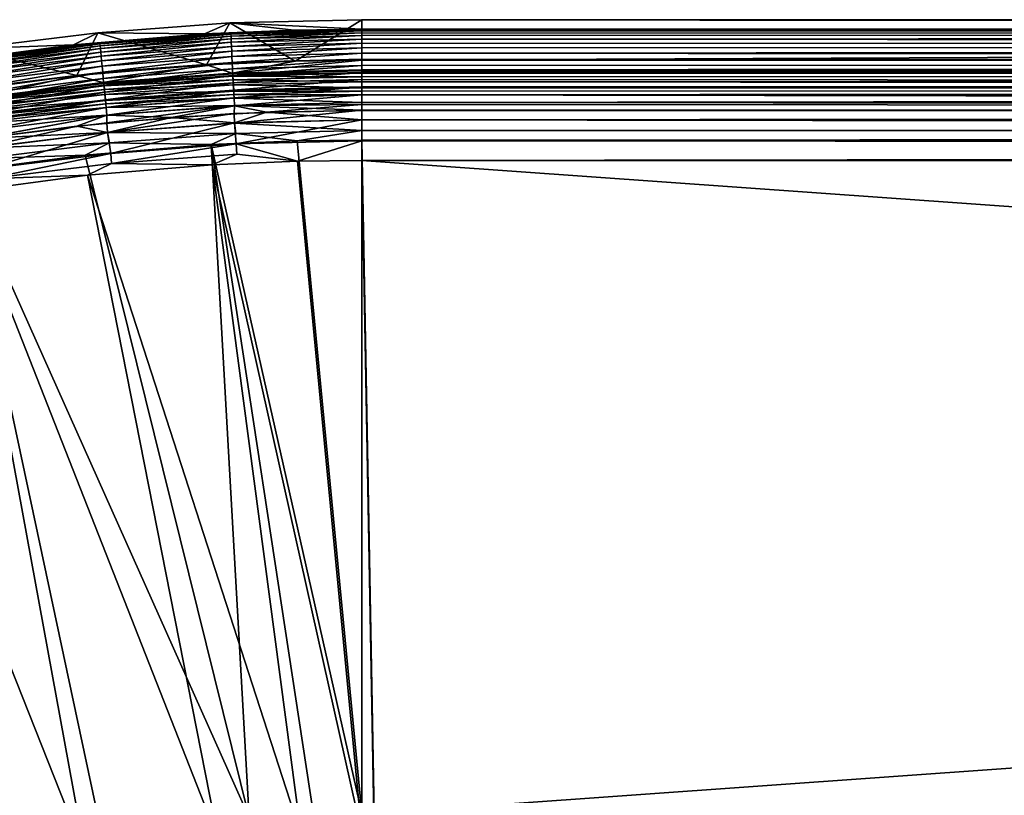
# Model space of a CAD drawing. Header units: metres. Extents: x -900 to 900, y -400 to 400.
# Tile 87 of 249: x -726 to -653, y 343 to 400. Entities that reach past the tile are written whole.
import ezdxf

# ---------------------------------------------------------------- set-up
doc = ezdxf.new("R2010")
doc.units = ezdxf.units.M

msp = doc.modelspace()

# ---------------------------------------------------------------- linework, layer by layer
at = {"layer": 'top'}
for points in [[(-710.512573, 399.77478, -87), (-700.734314, 400.014801, -87), (-705.677246, 396.952454, -87)], [(-700.734314, 399.307465, -5.947641), (-700.734314, 400.014801, -87), (-710.512573, 399.77478, -87)], [(-700.734314, 400.014801, -87), (-700.734314, 397.014709, -87), (-705.677246, 396.952454, -87)], [(-700.734314, 400.014801, -87), (-0.734328, 400.014801, -87), (-700.734314, 397.014709, -87)], [(-0.734328, 400.014801, -87), (-0.734328, 397.014709, -87), (-700.734314, 397.014709, -87)], [(-0.734328, 400.014801, -87), (-700.734314, 400.014801, -87), (-0.734328, 399.307465, -5.947641)], [(-700.734314, 400.014801, -87), (-700.734314, 399.307465, -5.947641), (-0.734328, 399.307465, -5.947641)], [(-720.267212, 399.055206, -87), (-710.512573, 399.77478, -87), (-712.23053, 396.677734, -87)], [(-710.512573, 399.77478, -87), (-720.267212, 399.055206, -87), (-712.364197, 398.966614, -5.947641)], [(-705.734741, 399.244507, -5.947641), (-710.512573, 399.77478, -87), (-712.364197, 398.966614, -5.947641)], [(-705.734741, 399.244507, -5.947641), (-712.364197, 398.966614, -5.947641), (-710.42627, 399.032227, -5.365363)], [(-710.512573, 399.77478, -87), (-705.677246, 396.952454, -87), (-712.23053, 396.677734, -87)], [(-705.734741, 399.244507, -5.947641), (-700.734314, 399.307465, -5.947641), (-710.512573, 399.77478, -87)], [(-700.734314, 399.286926, -5.501097), (-710.42627, 399.032227, -5.365363), (-710.421875, 398.941711, -4.786941)], [(-705.734741, 399.244507, -5.947641), (-710.42627, 399.032227, -5.365363), (-700.734314, 399.286926, -5.501097)], [(-700.734314, 399.183777, -4.78678), (-700.734314, 399.286926, -5.501097), (-710.421875, 398.941711, -4.786941)], [(-700.734314, 399.183777, -4.78678), (-710.421875, 398.941711, -4.786941), (-710.414734, 398.795563, -4.218875)], [(-700.734314, 399.037201, -4.218722), (-700.734314, 399.183777, -4.78678), (-710.414734, 398.795563, -4.218875)], [(-700.734314, 399.307465, -5.947641), (-705.734741, 399.244507, -5.947641), (-700.734314, 399.286926, -5.501097)], [(-0.734328, 399.000946, -4.106106), (-0.734328, 399.307465, -5.947641), (-700.734314, 399.183777, -4.78678)], [(-700.734314, 399.183777, -4.78678), (-0.734328, 399.307465, -5.947641), (-700.734314, 399.286926, -5.501097)], [(-0.734328, 399.307465, -5.947641), (-700.734314, 399.307465, -5.947641), (-700.734314, 399.286926, -5.501097)], [(-700.734314, 399.037201, -4.218722), (-0.734328, 399.000946, -4.106106), (-700.734314, 399.183777, -4.78678)], [(-729.974854, 397.85791, -87), (-720.267212, 399.055206, -87), (-721.827332, 395.878052, -87)], [(-720.267212, 399.055206, -87), (-729.974854, 397.85791, -87), (-722.073975, 398.157501, -5.947641)], [(-712.364197, 398.966614, -5.947641), (-720.267212, 399.055206, -87), (-722.073975, 398.157501, -5.947641)], [(-712.364197, 398.966614, -5.947641), (-722.073975, 398.157501, -5.947641), (-720.117371, 398.311035, -5.365363)], [(-720.267212, 399.055206, -87), (-712.23053, 396.677734, -87), (-721.827332, 395.878052, -87)], [(-710.42627, 399.032227, -5.365363), (-720.117371, 398.311035, -5.365363), (-720.108521, 398.220825, -4.786941)], [(-712.364197, 398.966614, -5.947641), (-720.117371, 398.311035, -5.365363), (-710.42627, 399.032227, -5.365363)], [(-710.421875, 398.941711, -4.786941), (-710.42627, 399.032227, -5.365363), (-720.108521, 398.220825, -4.786941)], [(-710.421875, 398.941711, -4.786941), (-720.108521, 398.220825, -4.786941), (-720.094238, 398.075256, -4.218875)], [(-710.414734, 398.795563, -4.218875), (-710.421875, 398.941711, -4.786941), (-720.094238, 398.075256, -4.218875)], [(-710.414734, 398.795563, -4.218875), (-720.094238, 398.075256, -4.218875), (-720.074646, 397.875366, -3.667668)], [(-710.404907, 398.594971, -3.667668), (-710.414734, 398.795563, -4.218875), (-720.074646, 397.875366, -3.667668)], [(-710.404907, 398.594971, -3.667668), (-720.074646, 397.875366, -3.667668), (-720.049805, 397.622681, -3.139467)], [(-710.392517, 398.34137, -3.139467), (-710.404907, 398.594971, -3.667668), (-720.049805, 397.622681, -3.139467)], [(-700.734314, 399.037201, -4.218722), (-710.414734, 398.795563, -4.218875), (-710.404907, 398.594971, -3.667668)], [(-700.734314, 398.835876, -3.667798), (-700.734314, 399.037201, -4.218722), (-710.404907, 398.594971, -3.667668)], [(-700.734314, 398.835876, -3.667798), (-710.404907, 398.594971, -3.667668), (-710.392517, 398.34137, -3.139467)], [(-700.734314, 398.58194, -3.139509), (-700.734314, 398.835876, -3.667798), (-710.392517, 398.34137, -3.139467)], [(-700.734314, 398.58194, -3.139509), (-710.392517, 398.34137, -3.139467), (-710.377686, 398.037598, -2.639013)], [(-700.734314, 398.277954, -2.638935), (-700.734314, 398.58194, -3.139509), (-710.377686, 398.037598, -2.639013)], [(-0.734328, 399.000946, -4.106106), (-700.734314, 399.037201, -4.218722), (-700.734314, 398.835876, -3.667798)], [(-0.734328, 398.14328, -2.447921), (-0.734328, 399.000946, -4.106106), (-700.734314, 398.58194, -3.139509)], [(-700.734314, 398.58194, -3.139509), (-0.734328, 399.000946, -4.106106), (-700.734314, 398.835876, -3.667798)], [(-700.734314, 398.277954, -2.638935), (-0.734328, 398.14328, -2.447921), (-700.734314, 398.58194, -3.139509)], [(-722.073975, 398.157501, -5.947641), (-729.974854, 397.85791, -87), (-731.732422, 396.873077, -5.947641)], [(-722.073975, 398.157501, -5.947641), (-731.732422, 396.873077, -5.947641), (-729.780151, 397.114563, -5.365363)], [(-729.974854, 397.85791, -87), (-721.827332, 395.878052, -87), (-731.373291, 394.608612, -87)], [(-720.117371, 398.311035, -5.365363), (-729.780151, 397.114563, -5.365363), (-729.766907, 397.024902, -4.786941)], [(-722.073975, 398.157501, -5.947641), (-729.780151, 397.114563, -5.365363), (-720.117371, 398.311035, -5.365363)], [(-720.108521, 398.220825, -4.786941), (-720.117371, 398.311035, -5.365363), (-729.766907, 397.024902, -4.786941)], [(-720.108521, 398.220825, -4.786941), (-729.766907, 397.024902, -4.786941), (-729.745544, 396.880188, -4.218875)], [(-720.094238, 398.075256, -4.218875), (-720.108521, 398.220825, -4.786941), (-729.745544, 396.880188, -4.218875)], [(-720.094238, 398.075256, -4.218875), (-729.745544, 396.880188, -4.218875), (-729.716125, 396.681519, -3.667668)], [(-720.074646, 397.875366, -3.667668), (-720.094238, 398.075256, -4.218875), (-729.716125, 396.681519, -3.667668)], [(-720.074646, 397.875366, -3.667668), (-729.716125, 396.681519, -3.667668), (-729.678955, 396.430359, -3.139467)], [(-720.049805, 397.622681, -3.139467), (-720.074646, 397.875366, -3.667668), (-729.678955, 396.430359, -3.139467)], [(-710.392517, 398.34137, -3.139467), (-720.049805, 397.622681, -3.139467), (-720.020142, 397.320038, -2.639013)], [(-710.377686, 398.037598, -2.639013), (-710.392517, 398.34137, -3.139467), (-720.020142, 397.320038, -2.639013)], [(-710.377686, 398.037598, -2.639013), (-720.020142, 397.320038, -2.639013), (-719.98584, 396.970612, -2.170691)], [(-710.360535, 397.68692, -2.170691), (-710.377686, 398.037598, -2.639013), (-719.98584, 396.970612, -2.170691)], [(-710.360535, 397.68692, -2.170691), (-719.98584, 396.970612, -2.170691), (-719.947327, 396.577637, -1.738888)], [(-710.341248, 397.292511, -1.738888), (-710.360535, 397.68692, -2.170691), (-719.947327, 396.577637, -1.738888)], [(-700.734314, 398.277954, -2.638935), (-710.377686, 398.037598, -2.639013), (-710.360535, 397.68692, -2.170691)], [(-700.734314, 397.926758, -2.170612), (-700.734314, 398.277954, -2.638935), (-710.360535, 397.68692, -2.170691)], [(-700.734314, 397.926758, -2.170612), (-710.360535, 397.68692, -2.170691), (-710.341248, 397.292511, -1.738888)], [(-700.734314, 397.531799, -1.738888), (-700.734314, 397.926758, -2.170612), (-710.341248, 397.292511, -1.738888)], [(-0.734328, 398.14328, -2.447921), (-700.734314, 398.277954, -2.638935), (-700.734314, 397.926758, -2.170612)], [(-0.734328, 396.817444, -1.133617), (-0.734328, 398.14328, -2.447921), (-700.734314, 397.531799, -1.738888)], [(-700.734314, 397.531799, -1.738888), (-0.734328, 398.14328, -2.447921), (-700.734314, 397.926758, -2.170612)], [(-720.049805, 397.622681, -3.139467), (-729.678955, 396.430359, -3.139467), (-729.63446, 396.129547, -2.639013)], [(-720.020142, 397.320038, -2.639013), (-720.049805, 397.622681, -3.139467), (-729.63446, 396.129547, -2.639013)], [(-720.020142, 397.320038, -2.639013), (-729.63446, 396.129547, -2.639013), (-729.58313, 395.782257, -2.170691)], [(-719.98584, 396.970612, -2.170691), (-720.020142, 397.320038, -2.639013), (-729.58313, 395.782257, -2.170691)], [(-719.98584, 396.970612, -2.170691), (-729.58313, 395.782257, -2.170691), (-729.52533, 395.391663, -1.738888)], [(-719.947327, 396.577637, -1.738888), (-719.98584, 396.970612, -2.170691), (-729.52533, 395.391663, -1.738888)], [(-710.341248, 397.292511, -1.738888), (-719.947327, 396.577637, -1.738888), (-719.904846, 396.144531, -1.34779)], [(-710.320007, 396.857819, -1.34779), (-710.341248, 397.292511, -1.738888), (-719.904846, 396.144531, -1.34779)], [(-705.677246, 396.952454, -87), (-710.330627, 396.071899, -5.959025), (-712.23053, 396.677734, -87)], [(-700.734314, 397.531799, -1.738888), (-710.341248, 397.292511, -1.738888), (-710.320007, 396.857819, -1.34779)], [(-705.677246, 396.952454, -87), (-700.734314, 397.014709, -87), (-710.330627, 396.071899, -5.959025)], [(-700.734314, 397.014709, -87), (-700.734314, 396.307465, -5.959025), (-710.330627, 396.071899, -5.959025)], [(-700.734314, 397.096649, -1.347691), (-700.734314, 397.531799, -1.738888), (-710.320007, 396.857819, -1.34779)], [(-700.734314, 397.096649, -1.347691), (-710.320007, 396.857819, -1.34779), (-710.296997, 396.387024, -1.000777)], [(-700.734314, 396.625275, -1.000623), (-700.734314, 397.096649, -1.347691), (-710.296997, 396.387024, -1.000777)], [(-700.734314, 397.096649, -1.347691), (-0.734328, 396.817444, -1.133617), (-700.734314, 397.531799, -1.738888)], [(-700.734314, 397.096649, -1.347691), (-700.734314, 396.625275, -1.000623), (-0.734328, 396.817444, -1.133617)], [(-700.734314, 397.014709, -87), (-0.734328, 397.014709, -87), (-700.734314, 396.307465, -5.959025)], [(-0.734328, 397.014709, -87), (-0.734328, 396.307465, -5.959025), (-700.734314, 396.307465, -5.959025)], [(-719.947327, 396.577637, -1.738888), (-729.52533, 395.391663, -1.738888), (-729.46167, 394.961182, -1.34779)], [(-719.904846, 396.144531, -1.34779), (-719.947327, 396.577637, -1.738888), (-729.46167, 394.961182, -1.34779)], [(-712.23053, 396.677734, -87), (-719.90387, 395.365723, -5.959025), (-721.827332, 395.878052, -87)], [(-710.320007, 396.857819, -1.34779), (-719.904846, 396.144531, -1.34779), (-719.858826, 395.675446, -1.000777)], [(-710.330627, 396.071899, -5.959025), (-719.90387, 395.365723, -5.959025), (-712.23053, 396.677734, -87)], [(-710.296997, 396.387024, -1.000777), (-710.320007, 396.857819, -1.34779), (-719.858826, 395.675446, -1.000777)], [(-710.296997, 396.387024, -1.000777), (-719.858826, 395.675446, -1.000777), (-719.809692, 395.174805, -0.70103)], [(-710.272461, 395.884521, -0.70103), (-710.296997, 396.387024, -1.000777), (-719.809692, 395.174805, -0.70103)], [(-710.330627, 396.071899, -5.959025), (-700.734314, 396.307465, -5.959025), (-700.734314, 396.245697, -5.380377)], [(-710.278442, 396.007813, -5.381563), (-710.330627, 396.071899, -5.959025), (-700.734314, 396.245697, -5.380377)], [(-700.734314, 396.625275, -1.000623), (-710.296997, 396.387024, -1.000777), (-710.272461, 395.884521, -0.70103)], [(-700.734314, 396.245697, -5.380377), (-700.734314, 396.072815, -4.82471), (-710.278442, 396.007813, -5.381563)], [(-700.734314, 396.12207, -0.701), (-700.734314, 396.625275, -1.000623), (-710.272461, 395.884521, -0.70103)], [(-700.734314, 396.625275, -1.000623), (-700.734314, 396.12207, -0.701), (-0.734328, 396.817444, -1.133617)], [(-0.734328, 396.817444, -1.133617), (-700.734314, 396.12207, -0.701), (-0.734328, 395.151855, -0.290434)], [(-700.734314, 396.307465, -5.959025), (-0.734328, 396.307465, -5.959025), (-700.734314, 396.245697, -5.380377)], [(-0.734328, 396.307465, -5.959025), (-0.734328, 395.898926, -4.477523), (-700.734314, 396.245697, -5.380377)], [(-700.734314, 396.245697, -5.380377), (-0.734328, 395.898926, -4.477523), (-700.734314, 396.072815, -4.82471)], [(-721.827332, 395.878052, -87), (-729.430847, 394.190674, -5.959025), (-731.373291, 394.608612, -87)], [(-719.904846, 396.144531, -1.34779), (-729.46167, 394.961182, -1.34779), (-729.3927, 394.494934, -1.000777)], [(-719.90387, 395.365723, -5.959025), (-729.430847, 394.190674, -5.959025), (-721.827332, 395.878052, -87)], [(-719.858826, 395.675446, -1.000777), (-719.904846, 396.144531, -1.34779), (-729.3927, 394.494934, -1.000777)], [(-719.858826, 395.675446, -1.000777), (-729.3927, 394.494934, -1.000777), (-729.319092, 393.997314, -0.70103)], [(-719.809692, 395.174805, -0.70103), (-719.858826, 395.675446, -1.000777), (-729.319092, 393.997314, -0.70103)], [(-719.90387, 395.365723, -5.959025), (-710.330627, 396.071899, -5.959025), (-710.278442, 396.007813, -5.381563)], [(-719.821716, 395.297607, -5.381563), (-719.90387, 395.365723, -5.959025), (-710.278442, 396.007813, -5.381563)], [(-710.278442, 396.007813, -5.381563), (-710.27002, 395.835297, -4.82471), (-719.821716, 395.297607, -5.381563)], [(-710.27002, 395.835297, -4.82471), (-719.804871, 395.125732, -4.82471), (-719.821716, 395.297607, -5.381563)], [(-710.272461, 395.884521, -0.70103), (-719.809692, 395.174805, -0.70103), (-719.757935, 394.646973, -0.451727)], [(-710.27002, 395.835297, -4.82471), (-710.25647, 395.558014, -4.312942), (-719.804871, 395.125732, -4.82471)], [(-710.25647, 395.558014, -4.312942), (-719.777771, 394.849457, -4.312942), (-719.804871, 395.125732, -4.82471)], [(-710.25647, 395.558014, -4.312942), (-710.238342, 395.187317, -3.865118), (-719.777771, 394.849457, -4.312942)], [(-710.246521, 395.354797, -0.451727), (-710.272461, 395.884521, -0.70103), (-719.757935, 394.646973, -0.451727)], [(-700.734314, 396.072815, -4.82471), (-710.27002, 395.835297, -4.82471), (-710.278442, 396.007813, -5.381563)], [(-700.734314, 396.12207, -0.701), (-710.272461, 395.884521, -0.70103), (-710.246521, 395.354797, -0.451727)], [(-700.734314, 396.072815, -4.82471), (-700.734314, 395.79541, -4.313144), (-710.27002, 395.835297, -4.82471)], [(-700.734314, 395.79541, -4.313144), (-710.25647, 395.558014, -4.312942), (-710.27002, 395.835297, -4.82471)], [(-700.734314, 395.79541, -4.313144), (-700.734314, 395.424042, -3.865118), (-710.25647, 395.558014, -4.312942)], [(-700.734314, 395.424042, -3.865118), (-710.238342, 395.187317, -3.865118), (-710.25647, 395.558014, -4.312942)], [(-700.734314, 395.591583, -0.451673), (-700.734314, 396.12207, -0.701), (-710.246521, 395.354797, -0.451727)], [(-700.734314, 395.591583, -0.451673), (-710.246521, 395.354797, -0.451727), (-710.219543, 394.802521, -0.255695)], [(-700.734314, 395.03891, -0.255184), (-700.734314, 395.591583, -0.451673), (-710.219543, 394.802521, -0.255695)], [(-700.734314, 396.12207, -0.701), (-700.734314, 395.591583, -0.451673), (-0.734328, 395.151855, -0.290434)], [(-0.734328, 395.898926, -4.477523), (-700.734314, 395.79541, -4.313144), (-700.734314, 396.072815, -4.82471)], [(-700.734314, 395.79541, -4.313144), (-0.734328, 395.898926, -4.477523), (-700.734314, 395.424042, -3.865118)], [(-0.734328, 395.898926, -4.477523), (-0.734328, 394.807526, -3.395593), (-700.734314, 395.424042, -3.865118)], [(-0.734328, 395.151855, -0.290434), (-700.734314, 395.591583, -0.451673), (-700.734314, 395.03891, -0.255184)], [(-729.430847, 394.190674, -5.959025), (-719.90387, 395.365723, -5.959025), (-719.821716, 395.297607, -5.381563)], [(-729.337158, 394.119385, -5.381563), (-729.430847, 394.190674, -5.959025), (-719.821716, 395.297607, -5.381563)], [(-719.821716, 395.297607, -5.381563), (-719.804871, 395.125732, -4.82471), (-729.337158, 394.119385, -5.381563)], [(-719.804871, 395.125732, -4.82471), (-729.31189, 393.948547, -4.82471), (-729.337158, 394.119385, -5.381563)], [(-719.809692, 395.174805, -0.70103), (-729.319092, 393.997314, -0.70103), (-729.241516, 393.472687, -0.451727)], [(-719.804871, 395.125732, -4.82471), (-719.777771, 394.849457, -4.312942), (-729.31189, 393.948547, -4.82471)], [(-719.777771, 394.849457, -4.312942), (-729.271301, 393.67395, -4.312942), (-729.31189, 393.948547, -4.82471)], [(-719.777771, 394.849457, -4.312942), (-719.741516, 394.480103, -3.865118), (-729.271301, 393.67395, -4.312942)], [(-719.757935, 394.646973, -0.451727), (-719.809692, 395.174805, -0.70103), (-729.241516, 393.472687, -0.451727)], [(-710.238342, 395.187317, -3.865118), (-719.741516, 394.480103, -3.865118), (-719.777771, 394.849457, -4.312942)], [(-710.246521, 395.354797, -0.451727), (-719.757935, 394.646973, -0.451727), (-719.703918, 394.09671, -0.255695)], [(-710.238342, 395.187317, -3.865118), (-710.21637, 394.736816, -3.497899), (-719.741516, 394.480103, -3.865118)], [(-710.21637, 394.736816, -3.497899), (-719.69751, 394.03125, -3.497899), (-719.741516, 394.480103, -3.865118)], [(-710.219543, 394.802521, -0.255695), (-710.246521, 395.354797, -0.451727), (-719.703918, 394.09671, -0.255695)], [(-710.219543, 394.802521, -0.255695), (-719.703918, 394.09671, -0.255695), (-719.648315, 393.530151, -0.114353)], [(-710.21637, 394.736816, -3.497899), (-710.204102, 394.486847, -3.348771), (-719.69751, 394.03125, -3.497899)], [(-710.191772, 394.233887, -0.114353), (-710.219543, 394.802521, -0.255695), (-719.648315, 393.530151, -0.114353)], [(-700.734314, 395.424042, -3.865118), (-700.734314, 394.972778, -3.497662), (-710.238342, 395.187317, -3.865118)], [(-700.734314, 394.972778, -3.497662), (-710.21637, 394.736816, -3.497899), (-710.238342, 395.187317, -3.865118)], [(-700.734314, 395.03891, -0.255184), (-710.219543, 394.802521, -0.255695), (-710.191772, 394.233887, -0.114353)], [(-700.734314, 394.972778, -3.497662), (-700.734314, 394.722473, -3.348646), (-710.21637, 394.736816, -3.497899)], [(-700.734314, 394.722473, -3.348646), (-710.204102, 394.486847, -3.348771), (-710.21637, 394.736816, -3.497899)], [(-700.734314, 394.469604, -0.113575), (-700.734314, 395.03891, -0.255184), (-710.191772, 394.233887, -0.114353)], [(-700.734314, 395.424042, -3.865118), (-0.734328, 394.807526, -3.395593), (-700.734314, 394.972778, -3.497662)], [(-0.734328, 393.307709), (-0.734328, 395.151855, -0.290434), (-700.734314, 394.469604, -0.113575)], [(-0.734328, 395.151855, -0.290434), (-700.734314, 395.03891, -0.255184), (-700.734314, 394.469604, -0.113575)], [(-0.734328, 394.807526, -3.395593), (-700.734314, 394.722473, -3.348646), (-700.734314, 394.972778, -3.497662)], [(-0.734328, 393.32251, -3), (-700.734314, 393.901672, -3.056724), (-0.734328, 394.807526, -3.395593)], [(-700.734314, 393.901672, -3.056724), (-700.734314, 394.458832, -3.22474), (-0.734328, 394.807526, -3.395593)], [(-0.734328, 394.807526, -3.395593), (-700.734314, 394.458832, -3.22474), (-700.734314, 394.722473, -3.348646)], [(-719.741516, 394.480103, -3.865118), (-729.21698, 393.306824, -3.865118), (-729.271301, 393.67395, -4.312942)], [(-719.757935, 394.646973, -0.451727), (-729.241516, 393.472687, -0.451727), (-729.160645, 392.925751, -0.255695)], [(-719.741516, 394.480103, -3.865118), (-719.69751, 394.03125, -3.497899), (-729.21698, 393.306824, -3.865118)], [(-719.69751, 394.03125, -3.497899), (-729.151001, 392.860687, -3.497899), (-729.21698, 393.306824, -3.865118)], [(-719.703918, 394.09671, -0.255695), (-719.757935, 394.646973, -0.451727), (-729.160645, 392.925751, -0.255695)], [(-719.703918, 394.09671, -0.255695), (-729.160645, 392.925751, -0.255695), (-729.077332, 392.36264, -0.114353)], [(-719.69751, 394.03125, -3.497899), (-719.673096, 393.782166, -3.348771), (-729.151001, 392.860687, -3.497899)], [(-719.648315, 393.530151, -0.114353), (-719.703918, 394.09671, -0.255695), (-729.077332, 392.36264, -0.114353)], [(-710.204102, 394.486847, -3.348771), (-719.673096, 393.782166, -3.348771), (-719.69751, 394.03125, -3.497899)], [(-710.204102, 394.486847, -3.348771), (-710.191223, 394.223267, -3.22474), (-719.673096, 393.782166, -3.348771)], [(-710.191223, 394.223267, -3.22474), (-719.647278, 393.519562, -3.22474), (-719.673096, 393.782166, -3.348771)], [(-710.191772, 394.233887, -0.114353), (-719.648315, 393.530151, -0.114353), (-719.591797, 392.953766, -0.028766)], [(-710.191223, 394.223267, -3.22474), (-710.164001, 393.665619, -3.056892), (-719.647278, 393.519562, -3.22474)], [(-710.163513, 393.655396, -0.028766), (-710.191772, 394.233887, -0.114353), (-719.591797, 392.953766, -0.028766)], [(-700.734314, 394.722473, -3.348646), (-700.734314, 394.458832, -3.22474), (-710.204102, 394.486847, -3.348771)], [(-700.734314, 394.458832, -3.22474), (-710.191223, 394.223267, -3.22474), (-710.204102, 394.486847, -3.348771)], [(-700.734314, 394.469604, -0.113575), (-710.191772, 394.233887, -0.114353), (-710.163513, 393.655396, -0.028766)], [(-700.734314, 394.458832, -3.22474), (-700.734314, 393.901672, -3.056724), (-710.191223, 394.223267, -3.22474)], [(-700.734314, 393.901672, -3.056724), (-710.164001, 393.665619, -3.056892), (-710.191223, 394.223267, -3.22474)], [(-700.734314, 393.754425, -0.016652), (-700.734314, 394.469604, -0.113575), (-710.163513, 393.655396, -0.028766)], [(-0.734328, 393.307709), (-700.734314, 394.469604, -0.113575), (-700.734314, 393.754425, -0.016652)], [(-719.673096, 393.782166, -3.348771), (-729.11438, 392.613129, -3.348771), (-729.151001, 392.860687, -3.497899)], [(-719.673096, 393.782166, -3.348771), (-719.647278, 393.519562, -3.22474), (-729.11438, 392.613129, -3.348771)], [(-719.647278, 393.519562, -3.22474), (-729.075806, 392.352112, -3.22474), (-729.11438, 392.613129, -3.348771)], [(-719.648315, 393.530151, -0.114353), (-729.077332, 392.36264, -0.114353), (-728.992615, 391.789734, -0.028766)], [(-719.647278, 393.519562, -3.22474), (-719.592773, 392.963928, -3.056892), (-729.075806, 392.352112, -3.22474)], [(-719.591797, 392.953766, -0.028766), (-719.648315, 393.530151, -0.114353), (-728.992615, 391.789734, -0.028766)], [(-710.164001, 393.665619, -3.056892), (-719.592773, 392.963928, -3.056892), (-719.647278, 393.519562, -3.22474)], [(-710.164001, 393.665619, -3.056892), (-710.184204, 393.090515, -3), (-719.611267, 392.395142, -3)], [(-710.164001, 393.665619, -3.056892), (-719.611267, 392.395142, -3), (-719.592773, 392.963928, -3.056892)], [(-719.591797, 392.953766, -0.028766), (-714.812988, 392.792389), (-710.163513, 393.655396, -0.028766)], [(-714.812988, 392.792389), (-707.778381, 393.178833), (-710.163513, 393.655396, -0.028766)], [(-700.734314, 393.32251, -3), (-710.184204, 393.090515, -3), (-710.164001, 393.665619, -3.056892)], [(-700.734314, 393.32251, -3), (-710.148926, 392.372772, -3), (-710.184204, 393.090515, -3)], [(-700.734314, 393.901672, -3.056724), (-700.734314, 393.32251, -3), (-710.164001, 393.665619, -3.056892)], [(-710.163513, 393.655396, -0.028766), (-707.778381, 393.178833), (-700.734314, 393.754425, -0.016652)], [(-700.734314, 393.32251, -3), (-700.734314, 392.603882, -3), (-710.148926, 392.372772, -3)], [(-707.778381, 393.178833), (-700.734314, 393.307709), (-700.734314, 393.754425, -0.016652)], [(-700.734314, 392.603882), (-700.734314, 393.307709), (-707.778381, 393.178833)], [(-0.734328, 393.32251, -3), (-700.734314, 393.32251, -3), (-700.734314, 393.901672, -3.056724)], [(-700.734314, 393.307709), (-0.734328, 393.307709), (-700.734314, 393.754425, -0.016652)], [(-0.734328, 393.32251, -3), (-0.734328, 392.603882, -3), (-700.734314, 393.32251, -3)], [(-0.734328, 392.603882, -3), (-700.734314, 392.603882, -3), (-700.734314, 393.32251, -3)], [(-0.734328, 392.603882), (-0.734328, 393.307709), (-700.734314, 392.603882)], [(-0.734328, 393.307709), (-700.734314, 393.307709), (-700.734314, 392.603882)], [(-719.592773, 392.963928, -3.056892), (-728.99408, 391.799835, -3.056892), (-729.075806, 392.352112, -3.22474)], [(-719.592773, 392.963928, -3.056892), (-728.992859, 391.238037, -3), (-728.99408, 391.799835, -3.056892)], [(-719.611267, 392.395142, -3), (-728.992859, 391.238037, -3), (-719.592773, 392.963928, -3.056892)], [(-728.992615, 391.789734, -0.028766), (-728.816284, 391.249176), (-719.591797, 392.953766, -0.028766)], [(-728.816284, 391.249176), (-721.828735, 392.148865), (-719.591797, 392.953766, -0.028766)], [(-719.591797, 392.953766, -0.028766), (-721.828735, 392.148865), (-714.812988, 392.792389)], [(-719.541199, 391.68396), (-714.812988, 392.792389), (-721.828735, 392.148865)], [(-710.184204, 393.090515, -3), (-719.540833, 391.679962, -3), (-719.611267, 392.395142, -3)], [(-719.541199, 391.68396), (-710.149109, 392.37674), (-714.812988, 392.792389)], [(-710.148926, 392.372772, -3), (-719.540833, 391.679962, -3), (-710.184204, 393.090515, -3)], [(-710.149109, 392.37674), (-707.778381, 393.178833), (-714.812988, 392.792389)], [(-710.149109, 392.37674), (-700.734314, 392.603882), (-707.778381, 393.178833)], [(-700.734314, 392.603882), (-710.149109, 392.37674), (-710.025085, 390.823547, -0.204445)], [(-710.148926, 392.372772, -3), (-700.734314, 392.603882, -3), (-700.734314, 391.831268, -3.101714)], [(-700.734314, 391.05304, -0.204963), (-700.734314, 392.603882), (-710.025085, 390.823547, -0.204445)], [(-700.734314, 391.831268, -3.101714), (-700.734314, 392.603882, -3), (-0.734328, 392.08551, -3.04535)], [(-0.734328, 392.08551, -3.04535), (-700.734314, 392.603882, -3), (-0.734328, 392.603882, -3)], [(-0.734328, 391.563354, -0.091617), (-700.734314, 392.603882), (-700.734314, 391.05304, -0.204963)], [(-0.734328, 391.563354, -0.091617), (-0.734328, 392.603882), (-700.734314, 392.603882)], [(-719.540833, 391.679962, -3), (-728.992859, 391.238037, -3), (-719.611267, 392.395142, -3)], [(-728.888, 390.531128), (-721.828735, 392.148865), (-728.816284, 391.249176)], [(-728.888, 390.531128), (-719.541199, 391.68396), (-721.828735, 392.148865)], [(-710.149109, 392.37674), (-719.541199, 391.68396), (-719.315002, 390.132233, -0.204445)], [(-710.062988, 391.598938, -3.101714), (-719.540833, 391.679962, -3), (-710.148926, 392.372772, -3)], [(-710.025085, 390.823547, -0.204445), (-710.149109, 392.37674), (-719.315002, 390.132233, -0.204445)], [(-700.734314, 391.831268, -3.101714), (-710.062988, 391.598938, -3.101714), (-710.148926, 392.372772, -3)], [(-705.529297, 391.050934, -3.399924), (-710.062988, 391.598938, -3.101714), (-700.734314, 391.831268, -3.101714)], [(-700.734314, 391.111328, -3.399924), (-705.529297, 391.050934, -3.399924), (-700.734314, 391.831268, -3.101714)], [(-0.734328, 391.582916, -3.180022), (-700.734314, 391.831268, -3.101714), (-0.734328, 392.08551, -3.04535)], [(-700.734314, 391.111328, -3.399924), (-700.734314, 391.831268, -3.101714), (-0.734328, 391.582916, -3.180022)], [(-719.540833, 391.679962, -3), (-728.887451, 390.527191, -3), (-728.992859, 391.238037, -3)], [(-719.541199, 391.68396), (-728.888, 390.531128), (-728.57782, 388.98526, -0.204445)], [(-719.390808, 390.904785, -3.101714), (-728.887451, 390.527191, -3), (-719.540833, 391.679962, -3)], [(-719.315002, 390.132233, -0.204445), (-719.541199, 391.68396), (-728.57782, 388.98526, -0.204445)], [(-710.062988, 391.598938, -3.101714), (-719.390808, 390.904785, -3.101714), (-719.540833, 391.679962, -3)], [(-711.886414, 390.784424, -3.399924), (-719.390808, 390.904785, -3.101714), (-710.062988, 391.598938, -3.101714)], [(-705.529297, 391.050934, -3.399924), (-711.886414, 390.784424, -3.399924), (-710.062988, 391.598938, -3.101714)], [(-700.734314, 341.324097, -32.144608), (-705.529297, 391.050934, -3.399924), (-700.734314, 391.111328, -3.399924)], [(-0.734328, 391.111328, -3.399924), (-700.734314, 391.111328, -3.399924), (-0.734328, 391.582916, -3.180022)], [(-0.734328, 390.554504, -0.3623), (-0.734328, 391.563354, -0.091617), (-700.734314, 391.05304, -0.204963)], [(-699.821045, 341.327301, -32.142754), (-700.734314, 391.111328, -3.399924), (-0.734328, 391.111328, -3.399924)], [(-699.821045, 341.327301, -32.142754), (-700.734314, 341.324097, -32.144608), (-700.734314, 391.111328, -3.399924)], [(-0.734328, 341.327301, -32.142754), (-699.821045, 341.327301, -32.142754), (-0.734328, 391.111328, -3.399924)], [(-719.390808, 390.904785, -3.101714), (-728.691406, 389.753143, -3.101714), (-728.887451, 390.527191, -3)], [(-721.192139, 390.008942, -3.399924), (-728.691406, 389.753143, -3.101714), (-719.390808, 390.904785, -3.101714)], [(-711.886414, 390.784424, -3.399924), (-721.192139, 390.008942, -3.399924), (-719.390808, 390.904785, -3.101714)], [(-709.072815, 341.018127, -32.177853), (-721.192139, 390.008942, -3.399924), (-711.886414, 390.784424, -3.399924)], [(-719.315002, 390.132233, -0.204445), (-719.242432, 389.392639, -0.456723), (-710.025085, 390.823547, -0.204445)], [(-710.025085, 390.823547, -0.204445), (-719.242432, 389.392639, -0.456723), (-709.988831, 390.081268, -0.456723)], [(-711.886414, 390.784424, -3.399924), (-705.529297, 391.050934, -3.399924), (-700.734314, 341.324097, -32.144608)], [(-704.306763, 341.25354, -32.159096), (-711.886414, 390.784424, -3.399924), (-700.734314, 341.324097, -32.144608)], [(-704.306763, 341.25354, -32.159096), (-709.072815, 341.018127, -32.177853), (-711.886414, 390.784424, -3.399924)], [(-700.734314, 391.05304, -0.204963), (-710.025085, 390.823547, -0.204445), (-705.491638, 389.547943, -0.803848)], [(-705.491638, 389.547943, -0.803848), (-710.025085, 390.823547, -0.204445), (-709.988831, 390.081268, -0.456723)], [(-700.734314, 389.60788, -0.803848), (-700.734314, 391.05304, -0.204963), (-705.491638, 389.547943, -0.803848)], [(-0.734328, 390.554504, -0.3623), (-700.734314, 391.05304, -0.204963), (-700.734314, 389.60788, -0.803848)], [(-0.734328, 389.60788, -0.803848), (-0.734328, 390.554504, -0.3623), (-700.734314, 389.60788, -0.803848)], [(-721.192139, 390.008942, -3.399924), (-709.072815, 341.018127, -32.177853), (-730.448669, 388.778107, -3.399924)], [(-721.192139, 390.008942, -3.399924), (-730.448669, 388.778107, -3.399924), (-728.691406, 389.753143, -3.101714)], [(-728.57782, 388.98526, -0.204445), (-728.469055, 388.250153, -0.456723), (-719.315002, 390.132233, -0.204445)], [(-728.469055, 388.250153, -0.456723), (-719.242432, 389.392639, -0.456723), (-719.315002, 390.132233, -0.204445)], [(-709.988831, 390.081268, -0.456723), (-719.242432, 389.392639, -0.456723), (-711.798828, 389.283508, -0.803848)], [(-711.798828, 389.283508, -0.803848), (-705.491638, 389.547943, -0.803848), (-709.988831, 390.081268, -0.456723)], [(-728.469055, 388.250153, -0.456723), (-721.030396, 388.514221, -0.803848), (-719.242432, 389.392639, -0.456723)], [(-719.242432, 389.392639, -0.456723), (-721.030396, 388.514221, -0.803848), (-711.798828, 389.283508, -0.803848)], [(-711.798828, 389.283508, -0.803848), (-721.030396, 388.514221, -0.803848), (-705.224915, 339.719666, -29.564875)], [(-705.491638, 389.547943, -0.803848), (-711.798828, 389.283508, -0.803848), (-700.734314, 339.824097, -29.546532)], [(-700.734314, 339.824097, -29.546532), (-711.798828, 389.283508, -0.803848), (-705.224915, 339.719666, -29.564875)], [(-700.734314, 389.60788, -0.803848), (-705.491638, 389.547943, -0.803848), (-700.734314, 339.824097, -29.546532)], [(-0.734328, 389.60788, -0.803848), (-700.734314, 389.60788, -0.803848), (-0.734328, 339.827301, -29.544678)], [(-700.734314, 389.60788, -0.803848), (-699.821045, 339.827301, -29.544678), (-0.734328, 339.827301, -29.544678)], [(-700.734314, 389.60788, -0.803848), (-700.734314, 339.824097, -29.546532), (-699.821045, 339.827301, -29.544678)], [(-709.072815, 341.018127, -32.177853), (-720.004272, 339.859406, -32.218529), (-730.448669, 388.778107, -3.399924)], [(-730.448669, 388.778107, -3.399924), (-720.004272, 339.859406, -32.218529), (-726.520142, 338.75, -32.241295)], [(-721.030396, 388.514221, -0.803848), (-730.213135, 387.293213, -0.803848), (-711.344421, 339.343567, -29.58893)], [(-730.213135, 387.293213, -0.803848), (-721.030396, 388.514221, -0.803848), (-728.469055, 388.250153, -0.456723)], [(-705.224915, 339.719666, -29.564875), (-721.030396, 388.514221, -0.803848), (-711.344421, 339.343567, -29.58893)], [(-730.213135, 387.293213, -0.803848), (-730.521423, 361.700104, -15.338564), (-721.169983, 338.166351, -29.625387)], [(-711.344421, 339.343567, -29.58893), (-730.213135, 387.293213, -0.803848), (-721.169983, 338.166351, -29.625387)], [(-721.169983, 338.166351, -29.625387), (-730.521423, 361.700104, -15.338564), (-728.090454, 336.903168, -29.649544)]]:
    msp.add_3dface(points, dxfattribs=at)

doc.saveas('drawing.dxf')
